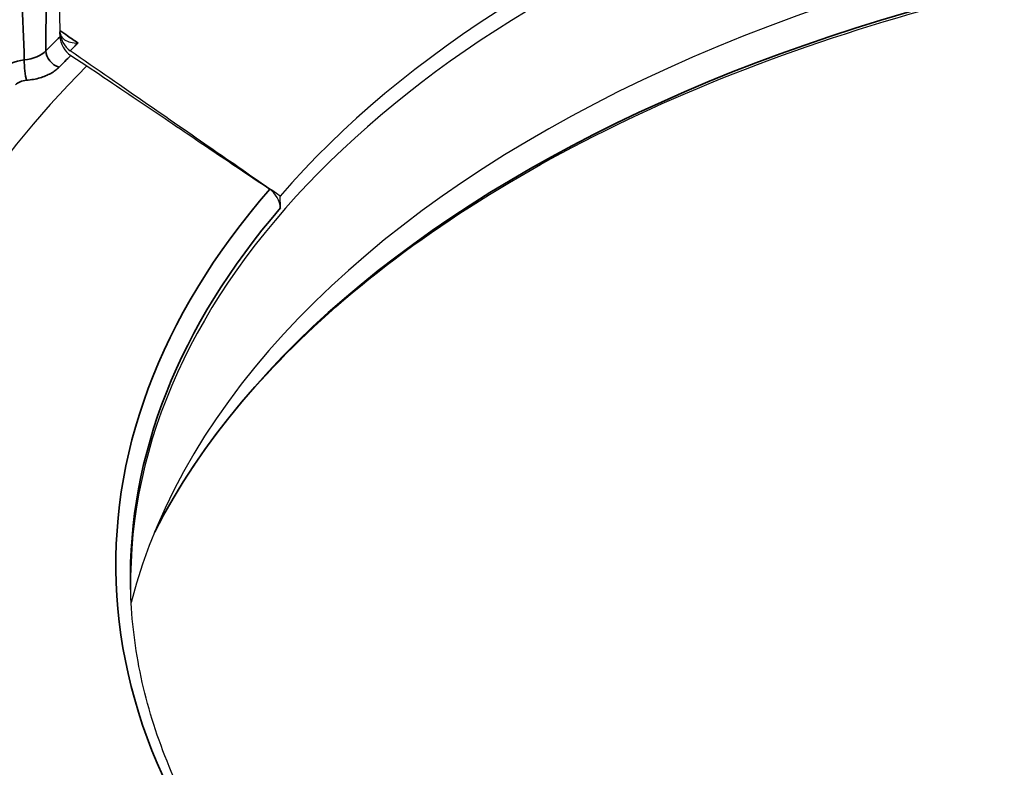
# Model space of a CAD drawing. Header units: millimetres. Extents: x -18288 to 18288, y -400 to 5820.
# Tile 8 of 26: x 3166 to 3183, y 1924 to 1937. Entities that reach past the tile are written whole.
import ezdxf

# ---------------------------------------------------------------- set-up
doc = ezdxf.new("R2010")
doc.units = ezdxf.units.MM
doc.header["$LTSCALE"] = 20
doc.layers.add('_Sichtbarkanten', color=7, linetype='Continuous', lineweight=25)
doc.layers.add('Sichtbar schmal (ISO)', color=7, linetype='Continuous', lineweight=35)

msp = doc.modelspace()

# ---------------------------------------------------------------- linework, layer by layer
at = {"layer": '_Sichtbarkanten'}
for p, q in [((3166.864, 1937.935), (3166.894, 1936.341)), ((3166.895, 1936.258), (3166.894, 1936.331)), ((3167.072, 1935.946), (3167.339, 1935.776)), ((3170.543, 1933.424), (3170.54, 1933.62))]:
    msp.add_line(p, q, dxfattribs=at)
msp.add_ellipse((3191.813, 1930.283), major_axis=(37.75, 0), ratio=0.57735, dxfattribs=at)
for centre, major_axis, ratio, start_param, end_param in [((3191.813, 1927.221), (-23.75, 0), 0.57735, 3.132886, 6.291892), ((3191.813, 1927.515), (23.756, 0), 0.57735, 2.106609, 2.680305), ((3191.813, 1924.85), (-24.004, 0), 0.57735, 3.289846, 6.134932), ((3167.07, 1936.223), (0.128, -0.222), 0.546021, 3.920896, 5.427077), ((3167.071, 1936.15), (0.128, -0.222), 0.546037, 3.921282, 5.473811), ((3191.813, 1927.629), (-28.25, 0), 0.57735, 5.760197, 6.47063), ((3170.363, 1933.535), (0.133, -0.222), 0.544155, 0.756954, 2.280491)]:
    msp.add_ellipse(centre, major_axis=major_axis, ratio=ratio, start_param=start_param, end_param=end_param, dxfattribs=at)
for points, knots in [([(3154.362, 1931.089), (3154.547, 1933.396), (3155.368, 1935.682), (3158.2, 1940.001), (3160.223, 1942.031), (3165.271, 1945.626), (3168.301, 1947.187), (3175.055, 1949.678), (3178.777, 1950.607), (3186.535, 1951.738), (3190.569, 1951.941), (3198.544, 1951.602), (3202.484, 1951.06), (3209.873, 1949.285), (3213.32, 1948.052), (3219.376, 1945.015), (3221.983, 1943.211), (3226.084, 1939.21), (3227.58, 1937.014), (3228.889, 1933.533), (3229.166, 1932.314), (3229.263, 1931.089)], [2.439534, 2.439534, 2.439534, 2.439534, 2.755431, 2.755431, 3.07473, 3.07473, 3.395781, 3.395781, 3.716839, 3.716839, 4.037714, 4.037714, 4.358544, 4.358544, 4.679492, 4.679492, 5.000621, 5.000621, 5.32124, 5.32124, 5.488972, 5.488972, 5.488972, 5.488972]), ([(3168.462, 1928.06), (3169.132, 1929.372), (3170.145, 1930.634), (3172.879, 1933.026), (3174.646, 1934.138), (3178.703, 1935.99), (3180.991, 1936.728), (3185.859, 1937.756), (3188.438, 1938.045), (3193.626, 1938.14), (3196.234, 1937.947), (3201.211, 1937.1), (3203.579, 1936.446), (3207.834, 1934.746), (3209.72, 1933.7), (3212.823, 1931.33), (3214.038, 1930.005), (3214.968, 1928.429), (3215.07, 1928.245), (3215.164, 1928.06)], [2.680296, 2.680296, 2.680296, 2.680296, 2.976683, 2.976683, 3.29538, 3.29538, 3.613674, 3.613674, 3.932267, 3.932267, 4.251009, 4.251009, 4.56965, 4.56965, 4.887997, 4.887997, 5.206444, 5.206444, 5.248211, 5.248211, 5.248211, 5.248211]), ([(3166.894, 1936.331), (3166.894, 1936.333), (3166.894, 1936.334), (3166.894, 1936.337), (3166.894, 1936.339), (3166.894, 1936.341)], [-0.002239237, -0.002239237, -0.002239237, -0.002239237, -0.001130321, -0.001130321, 0, 0, 0, 0]), ([(3166.894, 1936.331), (3166.895, 1936.32), (3166.897, 1936.309), (3166.903, 1936.287), (3166.908, 1936.277), (3166.929, 1936.244), (3166.948, 1936.225), (3166.999, 1936.19), (3167.032, 1936.176), (3167.106, 1936.156), (3167.148, 1936.151), (3167.191, 1936.152), (3167.192, 1936.152), (3167.193, 1936.153)], [0.00000952, 0.00000952, 0.00000952, 0.00000952, 0.00839143, 0.00839143, 0.01732439, 0.01732439, 0.03658692, 0.03658692, 0.05897957, 0.05897957, 0.08450575, 0.08450575, 0.08487964, 0.08487964, 0.08487964, 0.08487964]), ([(3171.309, 1920.46), (3170.906, 1920.854), (3170.539, 1921.26), (3169.864, 1922.105), (3169.56, 1922.546), (3169.034, 1923.442), (3168.812, 1923.897), (3168.453, 1924.816), (3168.315, 1925.28), (3168.125, 1926.213), (3168.073, 1926.682), (3168.063, 1927.151)], [1.8609733, 1.8609733, 1.8609733, 1.8609733, 1.9617504, 1.9617504, 2.0665914, 2.0665914, 2.1714323, 2.1714323, 2.2762732, 2.2762732, 2.3811141, 2.3811141, 2.3811141, 2.3811141])]:
    msp.add_open_spline(points, degree=3, knots=knots, dxfattribs=at)
for points in [[(3170.54, 1933.62), (3170.212, 1933.846), (3169.518, 1934.326), (3168.366, 1935.123), (3167.511, 1935.714), (3167.062, 1936.025)], [(3167.339, 1935.776), (3167.721, 1935.519), (3168.454, 1935.024), (3169.457, 1934.348), (3170.074, 1933.933), (3170.368, 1933.735)]]:
    msp.add_open_spline(points, degree=3, dxfattribs=at)
at = {"layer": 'Sichtbar schmal (ISO)'}
msp.add_ellipse((3191.813, 1930.283), major_axis=(37.241, 0), ratio=0.57735, dxfattribs=at)
for centre, major_axis, ratio, start_param, end_param in [((3166.061, 1945.785), (-0.302, 16.38), 0.031946, 4.073308, 4.225508), ((3191.813, 1924.09), (24.343, 0), 0.57735, 0.286531, 2.855062), ((3165.606, 1946.136), (-0.778, 16.728), 0.016607, 4.051214, 4.20306), ((3191.813, 1927.83), (-28.879, 0), 0.57735, 5.753216, 5.769495), ((3166.226, 1936.169), (0.5, 0.002), 0.596367, 4.864696, 5.766843), ((3166.879, 1935.956), (0.179, -0.175), 0.711117, 3.766366, 5.319709), ((3191.813, 1927.702), (28.643, 0), 0.57735, 2.605227, 2.614199), ((3166.38, 1935.598), (-0.5, -0.018), 0.563258, 4.846926, 5.775585), ((3166.341, 1935.741), (0.022, -0.249), 0.125926, 4.134002, 5.66202), ((3191.813, 1927.629), (-28.629, 0), 0.57735, 5.755922, 5.769495), ((3166.38, 1935.394), (0.25, 0), 0.57656, 1.728699, 2.657151), ((3191.813, 1927.521), (-23.994, 0), 0.57735, 5.818009, 6.822707), ((3191.813, 1927.32), (-23.752, 0), 0.57735, 5.82191, 6.295528), ((3191.813, 1930.092), (-37.49, 0), 0.57735, 6.237108, 7.184503)]:
    msp.add_ellipse(centre, major_axis=major_axis, ratio=ratio, start_param=start_param, end_param=end_param, dxfattribs=at)
msp.add_open_spline([(3166.893, 1936.36), (3166.936, 1936.33), (3167.036, 1936.261), (3167.136, 1936.192), (3167.193, 1936.153)], degree=3, knots=[0.4230307, 0.4230307, 0.4230307, 0.4230307, 0.6666667, 1, 1, 1, 1], dxfattribs=at)
msp.add_open_spline([(3166.879, 1935.752), (3166.86, 1935.732), (3166.818, 1935.697), (3166.744, 1935.65), (3166.659, 1935.609), (3166.564, 1935.576), (3166.456, 1935.55), (3166.38, 1935.54), (3166.341, 1935.536)], degree=3, dxfattribs=at)

doc.saveas('drawing.dxf')
